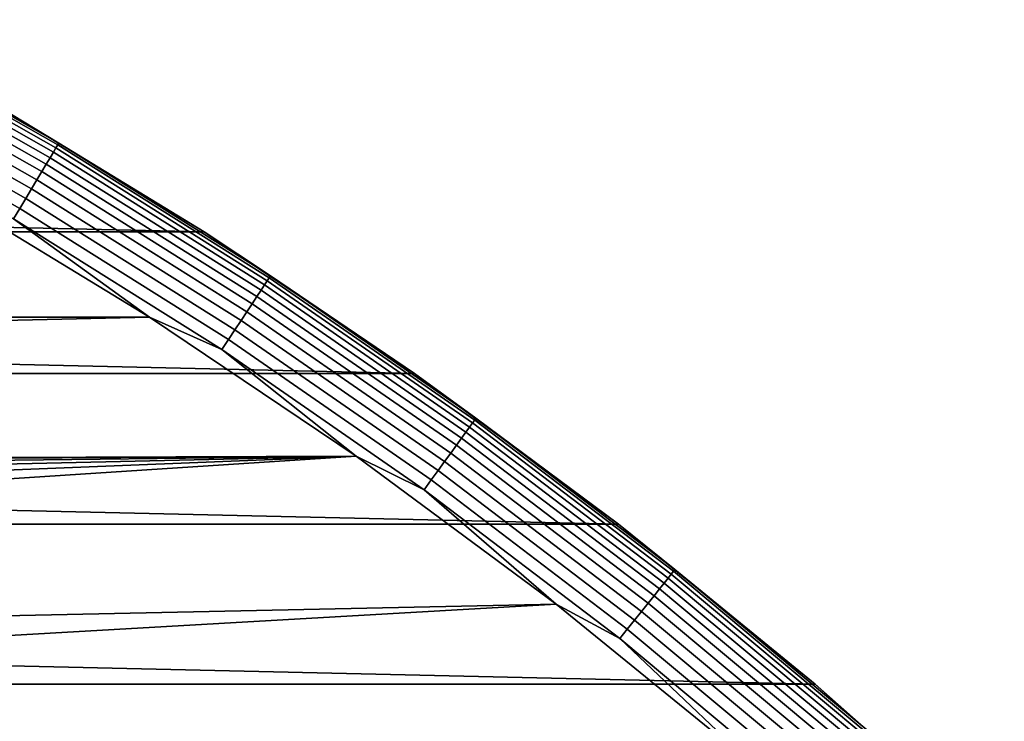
# Model space of a CAD drawing. Header units: metres. Extents: x -28 to 70, y -218 to 27.
# Tile 189 of 246: x 13.91 to 18.77, y 20.75 to 24.21. Entities that reach past the tile are written whole.
import ezdxf

# ---------------------------------------------------------------- set-up
doc = ezdxf.new("R2010")
doc.units = ezdxf.units.M
doc.layers.add('solid_10_261_002_XXX', color=7, linetype='CONTINUOUS')

msp = doc.modelspace()

# ---------------------------------------------------------------- linework, layer by layer
at = {"layer": 'solid_10_261_002_XXX'}
for points in [[(13.024571, 24.203711, -0.380929), (14.097352, 23.594994, -0.380929), (14.102901, 23.60428, -0.440391), (13.029698, 24.213238, -0.440391)], [(14.102901, 23.60428, -0.440391), (13.749998, 23.815699, -0.5), (13.029698, 24.213238, -0.440391)], [(14.075471, 23.558369, -0.268066), (13.004355, 24.166142, -0.268066), (12.989561, 24.138649, -0.216316), (14.059458, 23.531569, -0.216316)], [(14.088163, 23.579615, -0.323206), (13.016083, 24.187935, -0.323206), (13.004355, 24.166142, -0.268066), (14.075471, 23.558369, -0.268066)], [(13.016083, 24.187935, -0.323206), (14.088163, 23.579615, -0.323206), (14.097352, 23.594994, -0.380929), (13.024571, 24.203711, -0.380929)], [(14.059458, 23.531569, -0.216316), (12.989561, 24.138649, -0.216316), (12.971915, 24.105858, -0.16871), (14.040359, 23.499603, -0.16871)], [(14.018454, 23.46294, -0.125945), (12.951677, 24.068251, -0.125945), (12.929142, 24.026373, -0.088645), (13.994062, 23.422115, -0.088645)], [(14.040359, 23.499603, -0.16871), (12.971915, 24.105858, -0.16871), (12.951677, 24.068251, -0.125945), (14.018454, 23.46294, -0.125945)], [(13.994062, 23.422115, -0.088645), (12.929142, 24.026373, -0.088645), (12.904639, 23.980837, -0.057356), (13.967541, 23.377726, -0.057356)], [(13.967541, 23.377726, -0.057356), (12.904639, 23.980837, -0.057356), (12.878526, 23.93231, -0.032535), (13.939277, 23.33042, -0.032535)], [(13.939277, 23.33042, -0.032535), (12.878526, 23.93231, -0.032535), (12.851184, 23.8815, -0.014544), (13.909683, 23.280888, -0.014544)], [(13.909683, 23.280888, -0.014544), (12.851184, 23.8815, -0.014544), (12.823013, 23.829151, -0.003646), (13.879192, 23.229855, -0.003646)], [(-14.819594, 23.165253, -5), (-13.75016, 23.81559, -5), (14.819594, 23.165253, -5)], [(-13.75016, 23.81559, -5), (13.75016, 23.81559, -5), (14.819594, 23.165253, -5)], [(13.749998, 23.815699, -0.5), (14.819711, 23.165194, -0.5), (14.819594, 23.165253, -5), (13.75016, 23.81559, -5)], [(14.102901, 23.60428, -0.440391), (14.819711, 23.165194, -0.5), (13.749998, 23.815699, -0.5)], [(15.131873, 22.923809, -0.323206), (14.088163, 23.579615, -0.323206), (14.075471, 23.558369, -0.268066), (15.118239, 22.903154, -0.268066)], [(15.141743, 22.938759, -0.380929), (14.097352, 23.594994, -0.380929), (14.088163, 23.579615, -0.323206), (15.131873, 22.923809, -0.323206)], [(14.097352, 23.594994, -0.380929), (15.141743, 22.938759, -0.380929), (15.147702, 22.947788, -0.440391), (14.102901, 23.60428, -0.440391)], [(15.147702, 22.947788, -0.440391), (14.819711, 23.165194, -0.5), (14.102901, 23.60428, -0.440391)], [(15.101041, 22.877098, -0.216316), (14.059458, 23.531569, -0.216316), (14.040359, 23.499603, -0.16871), (15.080527, 22.846022, -0.16871)], [(15.118239, 22.903154, -0.268066), (14.075471, 23.558369, -0.268066), (14.059458, 23.531569, -0.216316), (15.101041, 22.877098, -0.216316)], [(15.080527, 22.846022, -0.16871), (14.040359, 23.499603, -0.16871), (14.018454, 23.46294, -0.125945), (15.056999, 22.810379, -0.125945)], [(15.056999, 22.810379, -0.125945), (14.018454, 23.46294, -0.125945), (13.994062, 23.422115, -0.088645), (15.030801, 22.770689, -0.088645)], [(14.55013, 22.74407), (13.499804, 23.382799), (-14.550171, 22.744045)], [(13.879192, 23.229855, -0.003646), (13.499804, 23.382799), (14.55013, 22.74407)], [(15.030801, 22.770689, -0.088645), (13.994062, 23.422115, -0.088645), (13.967541, 23.377726, -0.057356), (15.002315, 22.727535, -0.057356)], [(15.002315, 22.727535, -0.057356), (13.967541, 23.377726, -0.057356), (13.939277, 23.33042, -0.032535), (14.971956, 22.681543, -0.032535)], [(14.971956, 22.681543, -0.032535), (13.939277, 23.33042, -0.032535), (13.909683, 23.280888, -0.014544), (14.94017, 22.63339, -0.014544)], [(14.94017, 22.63339, -0.014544), (13.909683, 23.280888, -0.014544), (13.879192, 23.229855, -0.003646), (14.90742, 22.583776, -0.003646)], [(14.90742, 22.583776, -0.003646), (13.879192, 23.229855, -0.003646), (14.55013, 22.74407)], [(-15.858781, 22.466619, -5), (-14.819594, 23.165253, -5), (15.858781, 22.466619, -5)], [(-14.819594, 23.165253, -5), (14.819594, 23.165253, -5), (15.858781, 22.466619, -5)], [(14.819711, 23.165194, -0.5), (15.858707, 22.466673, -0.5), (15.858781, 22.466619, -5), (14.819594, 23.165253, -5)], [(15.147702, 22.947788, -0.440391), (15.858707, 22.466673, -0.5), (14.819711, 23.165194, -0.5)], [(15.141743, 22.938759, -0.380929), (16.15564, 22.23633, -0.380929), (16.161999, 22.245083, -0.440391), (15.147702, 22.947788, -0.440391)], [(16.161999, 22.245083, -0.440391), (15.858707, 22.466673, -0.5), (15.147702, 22.947788, -0.440391)], [(16.130562, 22.201815, -0.268066), (15.118239, 22.903154, -0.268066), (15.101041, 22.877098, -0.216316), (16.112211, 22.176558, -0.216316)], [(16.145109, 22.221836, -0.323206), (15.131873, 22.923809, -0.323206), (15.118239, 22.903154, -0.268066), (16.130562, 22.201815, -0.268066)], [(15.131873, 22.923809, -0.323206), (16.145109, 22.221836, -0.323206), (16.15564, 22.23633, -0.380929), (15.141743, 22.938759, -0.380929)], [(16.112211, 22.176558, -0.216316), (15.101041, 22.877098, -0.216316), (15.080527, 22.846022, -0.16871), (16.090324, 22.146433, -0.16871)], [(16.065222, 22.111881, -0.125945), (15.056999, 22.810379, -0.125945), (15.030801, 22.770689, -0.088645), (16.03727, 22.073406, -0.088645)], [(16.090324, 22.146433, -0.16871), (15.080527, 22.846022, -0.16871), (15.056999, 22.810379, -0.125945), (16.065222, 22.111881, -0.125945)], [(16.03727, 22.073406, -0.088645), (15.030801, 22.770689, -0.088645), (15.002315, 22.727535, -0.057356), (16.006874, 22.031572, -0.057356)], [(14.55013, 22.74407), (-15.570041, 22.058407), (0, 22), (15.570002, 22.058435)], [(14.55013, 22.74407), (-14.550171, 22.744045), (-15.570041, 22.058407)], [(14.90742, 22.583776, -0.003646), (14.55013, 22.74407), (15.570002, 22.058435)], [(16.006874, 22.031572, -0.057356), (15.002315, 22.727535, -0.057356), (14.971956, 22.681543, -0.032535), (15.974484, 21.986992, -0.032535)], [(15.974484, 21.986992, -0.032535), (14.971956, 22.681543, -0.032535), (14.94017, 22.63339, -0.014544), (15.940569, 21.940311, -0.014544)], [(15.940569, 21.940311, -0.014544), (14.94017, 22.63339, -0.014544), (14.90742, 22.583776, -0.003646), (15.905626, 21.892218, -0.003646)], [(15.905626, 21.892218, -0.003646), (14.90742, 22.583776, -0.003646), (15.570002, 22.058435)], [(-16.864799, 21.721592, -5), (-15.858781, 22.466619, -5), (16.864799, 21.721592, -5)], [(-15.858781, 22.466619, -5), (15.858781, 22.466619, -5), (16.864799, 21.721592, -5)], [(15.858707, 22.466673, -0.5), (16.864834, 21.721588, -0.5), (16.864799, 21.721592, -5), (15.858781, 22.466619, -5)], [(16.161999, 22.245083, -0.440391), (16.864834, 21.721588, -0.5), (15.858707, 22.466673, -0.5)], [(17.125832, 21.475113, -0.323206), (16.145109, 22.221836, -0.323206), (16.130562, 22.201815, -0.268066), (17.110401, 21.455765, -0.268066)], [(17.137001, 21.489119, -0.380929), (16.15564, 22.23633, -0.380929), (16.145109, 22.221836, -0.323206), (17.125832, 21.475113, -0.323206)], [(16.15564, 22.23633, -0.380929), (17.137001, 21.489119, -0.380929), (17.143745, 21.497578, -0.440391), (16.161999, 22.245083, -0.440391)], [(17.143745, 21.497578, -0.440391), (16.864834, 21.721588, -0.5), (16.161999, 22.245083, -0.440391)], [(17.090935, 21.431355, -0.216316), (16.112211, 22.176558, -0.216316), (16.090324, 22.146433, -0.16871), (17.067719, 21.402243, -0.16871)], [(17.110401, 21.455765, -0.268066), (16.130562, 22.201815, -0.268066), (16.112211, 22.176558, -0.216316), (17.090935, 21.431355, -0.216316)], [(17.067719, 21.402243, -0.16871), (16.090324, 22.146433, -0.16871), (16.065222, 22.111881, -0.125945), (17.04109, 21.368853, -0.125945)], [(17.01144, 21.331671, -0.088645), (16.03727, 22.073406, -0.088645), (16.006874, 22.031572, -0.057356), (16.9792, 21.291243, -0.057356)], [(17.04109, 21.368853, -0.125945), (16.065222, 22.111881, -0.125945), (16.03727, 22.073406, -0.088645), (17.01144, 21.331671, -0.088645)], [(15.570002, 22.058435), (0, 22), (1.046891, 21.97506)], [(15.570002, 22.058435), (1.046891, 21.97506), (2.091062, 21.900391)], [(15.570002, 22.058435), (2.091062, 21.900391), (3.131092, 21.776041)], [(15.570002, 22.058435), (3.131092, 21.776041), (4.163459, 21.602425)], [(15.570002, 22.058435), (4.163459, 21.602425), (5.186649, 21.379866)], [(15.570002, 22.058435), (5.186649, 21.379866), (6.198219, 21.108797), (16.558117, 21.326706)], [(15.905626, 21.892218, -0.003646), (15.570002, 22.058435), (16.558117, 21.326706)], [(16.9792, 21.291243, -0.057356), (16.006874, 22.031572, -0.057356), (15.974484, 21.986992, -0.032535), (16.944841, 21.248159, -0.032535)], [(16.944841, 21.248159, -0.032535), (15.974484, 21.986992, -0.032535), (15.940569, 21.940311, -0.014544), (16.908867, 21.203049, -0.014544)], [(16.908867, 21.203049, -0.014544), (15.940569, 21.940311, -0.014544), (15.905626, 21.892218, -0.003646), (16.871801, 21.15657, -0.003646)], [(16.871801, 21.15657, -0.003646), (15.905626, 21.892218, -0.003646), (16.558117, 21.326706)], [(-17.835821, 20.931631, -5), (-16.864799, 21.721592, -5), (17.835821, 20.931631, -5)], [(-16.864799, 21.721592, -5), (16.864799, 21.721592, -5), (17.835821, 20.931631, -5)], [(16.864834, 21.721588, -0.5), (17.836006, 20.93148, -0.5), (17.835821, 20.931631, -5), (16.864799, 21.721592, -5)], [(17.143745, 21.497578, -0.440391), (17.836006, 20.93148, -0.5), (16.864834, 21.721588, -0.5)], [(17.125832, 21.475113, -0.323206), (18.072063, 20.685143, -0.323206), (18.083851, 20.698633, -0.380929), (17.137001, 21.489119, -0.380929)], [(17.137001, 21.489119, -0.380929), (18.083851, 20.698633, -0.380929), (18.090969, 20.706779, -0.440391), (17.143745, 21.497578, -0.440391)], [(18.090969, 20.706779, -0.440391), (17.836006, 20.93148, -0.5), (17.143745, 21.497578, -0.440391)], [(18.05578, 20.666504, -0.268066), (17.110401, 21.455765, -0.268066), (17.090935, 21.431355, -0.216316), (18.03524, 20.642994, -0.216316)], [(18.072063, 20.685143, -0.323206), (17.125832, 21.475113, -0.323206), (17.110401, 21.455765, -0.268066), (18.05578, 20.666504, -0.268066)], [(18.01074, 20.614952, -0.16871), (17.067719, 21.402243, -0.16871), (17.04109, 21.368853, -0.125945), (17.982641, 20.582788, -0.125945)], [(18.03524, 20.642994, -0.216316), (17.090935, 21.431355, -0.216316), (17.067719, 21.402243, -0.16871), (18.01074, 20.614952, -0.16871)], [(17.982641, 20.582788, -0.125945), (17.04109, 21.368853, -0.125945), (17.01144, 21.331671, -0.088645), (17.951353, 20.546976, -0.088645)], [(16.558117, 21.326706), (6.198219, 21.108797), (7.195333, 20.790064)], [(16.558117, 21.326706), (7.195333, 20.790064), (8.17672, 20.42403), (17.511431, 20.551125)], [(16.871801, 21.15657, -0.003646), (16.558117, 21.326706), (17.511431, 20.551125)], [(17.917332, 20.508036, -0.057356), (16.9792, 21.291243, -0.057356), (16.944841, 21.248159, -0.032535), (17.881075, 20.466536, -0.032535)], [(17.951353, 20.546976, -0.088645), (17.01144, 21.331671, -0.088645), (16.9792, 21.291243, -0.057356), (17.917332, 20.508036, -0.057356)], [(17.881075, 20.466536, -0.032535), (16.944841, 21.248159, -0.032535), (16.908867, 21.203049, -0.014544), (17.843111, 20.423084, -0.014544)], [(17.843111, 20.423084, -0.014544), (16.908867, 21.203049, -0.014544), (16.871801, 21.15657, -0.003646), (17.803999, 20.378317, -0.003646)], [(17.803999, 20.378317, -0.003646), (16.871801, 21.15657, -0.003646), (17.511431, 20.551125)], [(-18.770296, 20.097898, -5), (-17.835821, 20.931631, -5), (18.770296, 20.097898, -5)], [(-17.835821, 20.931631, -5), (17.835821, 20.931631, -5), (18.770296, 20.097898, -5)], [(17.836006, 20.93148, -0.5), (18.77021, 20.09799, -0.5), (18.770296, 20.097898, -5), (17.835821, 20.931631, -5)], [(18.090969, 20.706779, -0.440391), (18.77021, 20.09799, -0.5), (17.836006, 20.93148, -0.5)]]:
    msp.add_3dface(points, dxfattribs=at)

doc.saveas('drawing.dxf')
